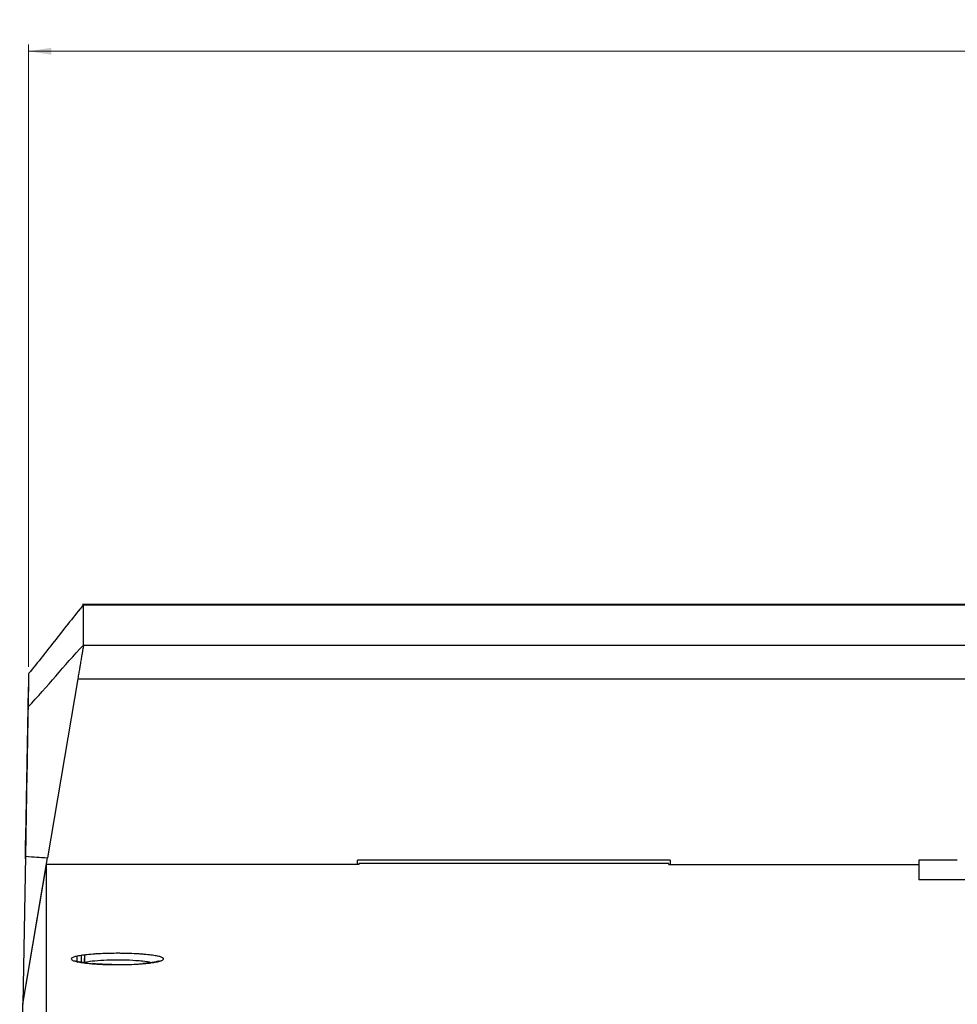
# Model space of a CAD drawing. Header units: millimetres. Extents: x -1263 to 1500, y -1080 to 1468.
# Tile 26 of 166: x 55 to 191, y -469 to -326. Entities that reach past the tile are written whole.
import ezdxf

# ---------------------------------------------------------------- set-up
doc = ezdxf.new("R2010")
doc.units = ezdxf.units.MM
doc.styles.add('SLDTEXTSTYLE0', font='TXT', dxfattribs={"width": 0.75})
doc.dimstyles.new('SLDDIMSTYLE0', dxfattribs={"dimtxt": 3.5, "dimasz": 3.302, "dimexe": 0, "dimexo": 0.0625, "dimgap": 0.875, "dimtad": 1, "dimrnd": 1e-09, "dimzin": 12, "dimdsep": 46, "dimtxsty": 'SLDTEXTSTYLE0', "dimsah": 1, "dimcen": 0.09, "dimadec": 0, "dimazin": 3, "dimtfac": 1, "dimtofl": 0, "dimtmove": 0, "dimatfit": 3, "dimfxl": 1, "dimfrac": 2, "dimtolj": 1, "dimtzin": 12, "dimarcsym": 0})

# ---------------------------------------------------------------- blocks, each defined once
blk = doc.blocks.new('_D_2')
at = {"color": 8, "linetype": 'Continuous', "lineweight": 0}
for p, q in [((55.99, -419.54), (55.99, -329.28)), ((380.76, -419.54), (380.76, -329.28)), ((55.99, -330.28), (380.76, -330.28))]:
    blk.add_line(p, q, dxfattribs=at)
at = {"color": 8, "linetype": 'Continuous', "lineweight": 18}
for points in [[(55.99, -330.28), (59.29, -330.79), (59.29, -329.77)], [(380.76, -330.28), (377.46, -329.77), (377.46, -330.79)]]:
    blk.add_solid(points, dxfattribs=at)
at = {"color": 8, "linetype": 'Continuous', "lineweight": 18, "insert": (211.69, -325.77), "char_height": 3.5, "attachment_point": 1, "style": 'SLDTEXTSTYLE0'}
blk.add_mtext('324.77', dxfattribs=at)

msp = doc.modelspace()

# ---------------------------------------------------------------- linework, layer by layer
at = {"color": 7, "linetype": 'Continuous', "lineweight": 25}
for p, q in [((252.457, -410.543), (63.801, -410.543)), ((63.955, -410.554), (252.457, -410.554)), ((63.955, -416.412), (192.034, -416.412)), ((55.958, -422.531), (55.957, -422.556)), ((63.129, -421.301), (58.744, -447.261)), ((63.129, -421.301), (191.938, -421.301)), ((55.579, -444.25), (55.954, -422.766)), ((55.563, -445.135), (55.579, -444.25)), ((55.53, -447.037), (55.155, -468.502)), ((55.155, -468.502), (58.744, -447.261)), ((55.157, -468.506), (58.578, -448.25)), ((103.877, -448.25), (58.578, -448.25)), ((149.077, -447.619), (103.677, -447.619)), ((103.677, -448.25), (103.677, -447.619)), ((103.877, -448.065), (103.877, -448.25)), ((148.877, -448.065), (103.877, -448.065)), ((148.877, -448.25), (148.877, -448.065)), ((148.877, -448.25), (185.108, -448.25)), ((149.077, -447.619), (149.077, -448.25)), ((190.707, -447.59), (185.108, -447.59)), ((185.108, -447.59), (185.108, -450.438)), ((192.564, -450.438), (185.108, -450.438)), ((62.978, -461.559), (62.978, -462.231)), ((63.633, -461.424), (63.633, -462.413)), ((64.095, -461.363), (64.095, -462.465)), ((64.113, -462.459), (64.113, -461.862)), ((54.696, -494.82), (55.155, -468.502))]:
    msp.add_line(p, q, dxfattribs=at)
for points, knots in [([(63.955, -410.53), (63.283, -411.361), (61.95, -413.011), (59.951, -415.573), (57.992, -418.075), (56.663, -419.716), (55.993, -420.544)], [0, 0, 0, 0, 0.249417, 0.494942, 0.7449494, 1, 1, 1, 1]), ([(63.955, -416.412), (63.955, -412.64), (63.955, -410.69), (63.955, -410.54), (63.955, -410.54)], [0.38288047, 0.38288047, 0.38288047, 0.38288047, 0.83602149, 0.83605944, 0.83605944, 0.83605944, 0.83605944]), ([(63.955, -416.412), (63.953, -416.422), (63.95, -416.443), (63.943, -416.485), (63.934, -416.536), (63.924, -416.597), (63.912, -416.667), (63.898, -416.746), (63.883, -416.835), (63.851, -417.027), (63.791, -417.382), (63.691, -417.974), (63.571, -418.686), (63.465, -419.314), (63.38, -419.813), (63.325, -420.142), (63.264, -420.501), (63.198, -420.889), (63.153, -421.161), (63.129, -421.301)], [0, 0, 0, 0, 0.0306506, 0.0614248, 0.0923238, 0.1233491, 0.1545019, 0.1857835, 0.2171951, 0.248738, 0.3710236, 0.4980614, 0.6188188, 0.7484684, 0.792641, 0.83988, 0.8901859, 0.9435592, 1, 1, 1, 1]), ([(55.992, -420.592), (55.991, -420.615), (55.99, -420.664), (55.973, -421.688), (55.945, -423.253), (55.92, -424.673), (55.908, -425.383)], [0, 0, 0, 0, 0.2457675, 0.5390539, 0.7694614, 1, 1, 1, 1]), ([(55.908, -425.383), (55.906, -425.484), (55.904, -425.586), (55.9, -425.837), (55.892, -426.297), (55.864, -427.923), (55.84, -429.263), (55.718, -436.259), (55.624, -441.648), (55.53, -447.037)], [0.83605944, 0.83605944, 0.83605944, 0.83605944, 0.85168018, 0.85168018, 0.87383612, 0.87383612, 0.90281599, 0.90281599, 1, 1, 1, 1]), ([(55.524, -447.394), (55.528, -447.145), (55.532, -446.905), (55.54, -446.444), (55.544, -446.231), (55.551, -445.839), (55.554, -445.662), (55.559, -445.36), (55.562, -445.233), (55.563, -445.135)], [0, 0, 0, 0, 0.25, 0.25, 0.5, 0.5, 0.75, 0.75, 1, 1, 1, 1]), ([(64.02, -462.493), (63.716, -462.453), (63.444, -462.409), (62.979, -462.317), (62.785, -462.269), (62.55, -462.193), (62.481, -462.167), (62.365, -462.115), (62.318, -462.089), (62.207, -462.01), (62.175, -461.956), (62.197, -461.848), (62.251, -461.795), (62.393, -461.718), (62.451, -461.692), (62.588, -461.642), (62.668, -461.616), (62.933, -461.543), (63.147, -461.497), (63.649, -461.411), (63.939, -461.37), (64.571, -461.297), (64.914, -461.265), (65.471, -461.222), (65.665, -461.209), (66.057, -461.185), (66.257, -461.174), (66.868, -461.146), (67.293, -461.132), (68.165, -461.113), (68.602, -461.11), (69.258, -461.112), (69.478, -461.113), (69.916, -461.12), (70.135, -461.125), (70.778, -461.142), (71.193, -461.158), (71.795, -461.191), (71.994, -461.203), (72.378, -461.229), (72.563, -461.243), (73.103, -461.289), (73.438, -461.324), (74.038, -461.401), (74.306, -461.442), (74.775, -461.533), (74.971, -461.58), (75.205, -461.654), (75.273, -461.68), (75.389, -461.731), (75.437, -461.757), (75.548, -461.837), (75.58, -461.89), (75.558, -461.997), (75.504, -462.051), (75.313, -462.156), (75.178, -462.207), (74.913, -462.281), (74.813, -462.306), (74.598, -462.353), (74.482, -462.376), (74.107, -462.443), (73.823, -462.484), (73.184, -462.56), (72.839, -462.594), (72.287, -462.638), (72.097, -462.651), (71.704, -462.676), (71.501, -462.688), (70.885, -462.718), (70.464, -462.732), (69.6, -462.751), (69.153, -462.755), (68.277, -462.753), (67.843, -462.746), (67.196, -462.728), (66.982, -462.72), (66.565, -462.703), (66.157, -462.683), (65.766, -462.659), (65.384, -462.632), (65.197, -462.617), (64.656, -462.569), (64.324, -462.533), (64.02, -462.493)], [0, 0, 0, 0, 0.03125, 0.03125, 0.0625, 0.0625, 0.078125, 0.078125, 0.09375, 0.09375, 0.125, 0.125, 0.15625, 0.15625, 0.171875, 0.171875, 0.1875, 0.1875, 0.21875, 0.21875, 0.25, 0.25, 0.28125, 0.28125, 0.296875, 0.296875, 0.3125, 0.3125, 0.34375, 0.34375, 0.375, 0.375, 0.390625, 0.390625, 0.40625, 0.40625, 0.4375, 0.4375, 0.453125, 0.453125, 0.46875, 0.46875, 0.5, 0.5, 0.53125, 0.53125, 0.5625, 0.5625, 0.578125, 0.578125, 0.59375, 0.59375, 0.625, 0.625, 0.65625, 0.65625, 0.6875, 0.6875, 0.703125, 0.703125, 0.71875, 0.71875, 0.75, 0.75, 0.78125, 0.78125, 0.796875, 0.796875, 0.8125, 0.8125, 0.84375, 0.84375, 0.875, 0.875, 0.90625, 0.90625, 0.921875, 0.921875, 0.9375, 0.953125, 0.953125, 0.96875, 0.96875, 1, 1, 1, 1]), ([(64.084, -462.479), (63.967, -462.464), (63.535, -462.411), (63.123, -462.322), (62.834, -462.222), (62.847, -462.229), (62.851, -462.231)], [0, 0, 0, 0, 0.1563747, 0.5761094, 0.8789719, 1, 1, 1, 1]), ([(68.067, -462.737), (67.699, -462.73), (66.865, -462.715), (65.933, -462.663), (65.399, -462.621), (65.26, -462.61)], [0, 0, 0, 0, 0.3673625, 0.8350733, 1, 1, 1, 1]), ([(74.916, -462.224), (74.915, -462.225), (74.914, -462.225), (74.699, -462.303), (74.227, -462.403), (73.514, -462.515), (72.875, -462.573), (72.572, -462.601)], [0, 0, 0, 0, 0.0819548, 0.2643563, 0.4958769, 0.761204, 1, 1, 1, 1])]:
    msp.add_open_spline(points, degree=3, knots=knots, dxfattribs=at)
for points in [[(55.908, -425.383), (58.773, -422.404), (61.09, -419.388), (63.955, -416.412)], [(55.954, -422.766), (55.956, -422.612), (55.958, -422.532), (55.958, -422.531)], [(55.53, -447.037), (56.82, -447.125), (57.454, -447.17), (58.744, -447.261)], [(58.578, -478.579), (58.578, -463.605), (58.578, -453.492), (58.578, -448.25)]]:
    msp.add_open_spline(points, degree=3, dxfattribs=at)
at = {"color": 250, "linetype": 'Continuous', "lineweight": 25}
msp.add_open_spline([(73.757, -462.479), (73.753, -462.478), (73.516, -462.391), (72.699, -462.286), (71.341, -462.154), (69.723, -462.081), (67.777, -462.086), (65.97, -462.184), (64.639, -462.328), (64.184, -462.451), (64.027, -462.494)], degree=3, knots=[0, 0, 0, 0, 0.0027786, 0.1662281, 0.2654738, 0.4265384, 0.5879886, 0.7504693, 0.9142042, 1, 1, 1, 1], dxfattribs=at)

# ---------------------------------------------------------------- dimensions: what is measured, and where the dimension line sits
at = {"color": 8, "linetype": 'Continuous', "lineweight": 18}
dim = msp.add_linear_dim(base=(380.762, -330.277), p1=(55.993, -420.544), p2=(380.762, -420.544), dimstyle='SLDDIMSTYLE0', dxfattribs=at)
dim.commit()
dim.dimension.update_dxf_attribs({"geometry": '_D_2', "text_midpoint": (218.804, -330.277), "dimtype": 160})

doc.saveas('drawing.dxf')
